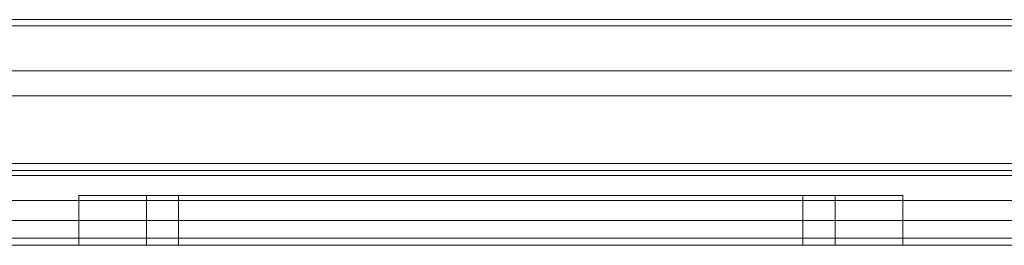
# Model space of a CAD drawing. Extents: x -620 to 300, y 62 to 1112.
# Tile 17 of 226: x -432.2575 to -431.8632, y 220.0215 to 220.112. Entities that reach past the tile are written whole.
import ezdxf

# ---------------------------------------------------------------- set-up
doc = ezdxf.new("R2010")
doc.units = 0
doc.layers.get('0').update_dxf_attribs({"lineweight": 13})

# ---------------------------------------------------------------- blocks, each defined once
blk = doc.blocks.new('Blockreferenz-A06CPVY0L0')
at = {"color": 251, "linetype": 'ByBlock', "lineweight": -2, "ltscale": 0.13, "true_color": 0x636363}
for p, q in [((-431.7914, 220.11203), (-433.74634, 220.11203)), ((-431.78887, 220.1095), (-433.74887, 220.1095)), ((-431.79487, 220.0915), (-433.74287, 220.0915)), ((-433.74287, 220.0915), (-431.79487, 220.0915)), ((-431.61887, 220.05438), (-433.91887, 220.05438)), ((-433.74287, 220.0395), (-431.79487, 220.0395)), ((-431.79487, 220.0395), (-433.74287, 220.0395)), ((-431.61887, 220.02438), (-433.91887, 220.02438)), ((-433.91887, 220.0215), (-431.61887, 220.0215))]:
    blk.add_line(p, q, dxfattribs=at)
blk = doc.blocks.new('Blockreferenz-A06CPVY8L0')
at = {"color": 9, "linetype": 'ByBlock', "lineweight": -2, "ltscale": 0.13, "true_color": 0xc1c9c4}
for p, q in [((-432.50387, 220.1095), (-431.76166, 220.1095)), ((-431.7614, 220.1095), (-432.50387, 220.1095)), ((-431.79487, 220.0815), (-433.74287, 220.0815)), ((-432.50387, 220.0815), (-431.79487, 220.0815)), ((-431.61887, 220.0495), (-433.91887, 220.0495)), ((-433.74287, 220.0495), (-431.79487, 220.0495)), ((-431.61887, 220.0515), (-432.46887, 220.0515)), ((-432.22824, 220.0415), (-432.23387, 220.0415)), ((-432.23387, 220.0415), (-432.23387, 220.0215)), ((-432.22824, 220.0415), (-432.23387, 220.0415)), ((-432.21176, 220.0415), (-432.22824, 220.0415)), ((-432.21176, 220.0415), (-432.22824, 220.0415)), ((-432.18554, 220.0415), (-432.21176, 220.0415)), ((-432.18554, 220.0415), (-432.21176, 220.0415)), ((-432.20207, 220.0415), (-432.20677, 220.0415)), ((-432.20677, 220.0415), (-432.20677, 220.0215)), ((-432.20677, 220.0415), (-432.20207, 220.0415)), ((-432.18829, 220.0415), (-432.20207, 220.0415)), ((-432.20207, 220.0415), (-432.18829, 220.0415)), ((-432.18961, 220.0415), (-432.19387, 220.0415)), ((-432.19387, 220.0415), (-432.19387, 220.0215)), ((-432.18961, 220.0415), (-432.19387, 220.0415)), ((-432.17712, 220.0415), (-432.18961, 220.0415)), ((-432.17712, 220.0415), (-432.18961, 220.0415)), ((-432.16638, 220.0415), (-432.18829, 220.0415)), ((-432.18829, 220.0415), (-432.16638, 220.0415)), ((-432.15137, 220.0415), (-432.18554, 220.0415)), ((-432.15137, 220.0415), (-432.18554, 220.0415)), ((-432.15725, 220.0415), (-432.17712, 220.0415)), ((-432.15725, 220.0415), (-432.17712, 220.0415)), ((-432.13782, 220.0415), (-432.16638, 220.0415)), ((-432.16638, 220.0415), (-432.13782, 220.0415)), ((-432.13137, 220.0415), (-432.15725, 220.0415)), ((-432.13137, 220.0415), (-432.15725, 220.0415)), ((-432.11157, 220.0415), (-432.15137, 220.0415)), ((-432.11157, 220.0415), (-432.15137, 220.0415)), ((-432.10456, 220.0415), (-432.13782, 220.0415)), ((-432.13782, 220.0415), (-432.10456, 220.0415)), ((-432.10122, 220.0415), (-432.13137, 220.0415)), ((-432.10122, 220.0415), (-432.13137, 220.0415)), ((-432.06887, 220.0415), (-432.11157, 220.0415)), ((-432.06887, 220.0415), (-432.11157, 220.0415)), ((-432.06887, 220.0415), (-432.10456, 220.0415)), ((-432.10456, 220.0415), (-432.06887, 220.0415)), ((-432.06887, 220.0415), (-432.10122, 220.0415)), ((-432.06887, 220.0415), (-432.10122, 220.0415)), ((-432.03317, 220.0415), (-432.06887, 220.0415)), ((-432.03651, 220.0415), (-432.06887, 220.0415)), ((-432.02616, 220.0415), (-432.06887, 220.0415)), ((-432.06887, 220.0415), (-432.03317, 220.0415)), ((-432.03651, 220.0415), (-432.06887, 220.0415)), ((-432.02616, 220.0415), (-432.06887, 220.0415)), ((-432.00637, 220.0415), (-432.03651, 220.0415)), ((-432.00637, 220.0415), (-432.03651, 220.0415)), ((-431.99992, 220.0415), (-432.03317, 220.0415)), ((-432.03317, 220.0415), (-431.99992, 220.0415)), ((-431.98637, 220.0415), (-432.02616, 220.0415)), ((-431.98637, 220.0415), (-432.02616, 220.0415)), ((-431.98048, 220.0415), (-432.00637, 220.0415)), ((-431.98048, 220.0415), (-432.00637, 220.0415)), ((-431.97136, 220.0415), (-431.99992, 220.0415)), ((-431.99992, 220.0415), (-431.97136, 220.0415)), ((-431.95219, 220.0415), (-431.98637, 220.0415)), ((-431.95219, 220.0415), (-431.98637, 220.0415)), ((-431.96061, 220.0415), (-431.98048, 220.0415)), ((-431.96061, 220.0415), (-431.98048, 220.0415)), ((-431.94944, 220.0415), (-431.97136, 220.0415)), ((-431.97136, 220.0415), (-431.94944, 220.0415)), ((-431.94813, 220.0415), (-431.96061, 220.0415)), ((-431.94813, 220.0415), (-431.96061, 220.0415)), ((-431.92597, 220.0415), (-431.95219, 220.0415)), ((-431.92597, 220.0415), (-431.95219, 220.0415)), ((-431.93566, 220.0415), (-431.94944, 220.0415)), ((-431.94944, 220.0415), (-431.93566, 220.0415)), ((-431.94387, 220.0415), (-431.94813, 220.0415)), ((-431.94387, 220.0415), (-431.94813, 220.0415)), ((-431.94387, 220.0215), (-431.94387, 220.0415)), ((-431.93097, 220.0415), (-431.93566, 220.0415)), ((-431.93566, 220.0415), (-431.93097, 220.0415)), ((-431.93097, 220.0215), (-431.93097, 220.0415)), ((-431.90949, 220.0415), (-431.92597, 220.0415)), ((-431.90949, 220.0415), (-431.92597, 220.0415)), ((-431.90387, 220.0415), (-431.90949, 220.0415)), ((-431.90387, 220.0415), (-431.90949, 220.0415)), ((-431.90387, 220.0215), (-431.90387, 220.0415)), ((-431.73887, 220.0315), (-433.79887, 220.0315)), ((-431.73887, 220.0315), (-433.79887, 220.0315)), ((-431.72887, 220.0315), (-432.76887, 220.0315)), ((-431.72887, 220.0315), (-432.76887, 220.0315)), ((-433.91887, 220.0215), (-431.61887, 220.0215)), ((-433.91887, 220.0215), (-431.61887, 220.0215)), ((-433.79887, 220.0215), (-431.73887, 220.0215)), ((-431.73887, 220.0215), (-433.79887, 220.0215)), ((-432.76887, 220.0215), (-431.72887, 220.0215)), ((-431.72887, 220.0215), (-432.76887, 220.0215)), ((-432.23387, 220.0215), (-432.22824, 220.0215)), ((-432.23387, 220.0215), (-432.22824, 220.0215)), ((-432.22824, 220.0215), (-432.21176, 220.0215)), ((-432.22824, 220.0215), (-432.21176, 220.0215)), ((-432.21176, 220.0215), (-432.18554, 220.0215)), ((-432.21176, 220.0215), (-432.18554, 220.0215)), ((-432.20677, 220.0215), (-432.20412, 220.0215)), ((-432.20677, 220.0215), (-432.20412, 220.0215)), ((-432.20412, 220.0215), (-432.19627, 220.0215)), ((-432.20412, 220.0215), (-432.19627, 220.0215)), ((-432.19627, 220.0215), (-432.18353, 220.0215)), ((-432.19627, 220.0215), (-432.18353, 220.0215)), ((-432.19387, 220.0215), (-432.19146, 220.0215)), ((-432.19387, 220.0215), (-432.19146, 220.0215)), ((-432.19146, 220.0215), (-432.18435, 220.0215)), ((-432.19146, 220.0215), (-432.18435, 220.0215)), ((-432.18554, 220.0215), (-432.15137, 220.0215)), ((-432.18554, 220.0215), (-432.15137, 220.0215)), ((-432.18435, 220.0215), (-432.1728, 220.0215)), ((-432.18435, 220.0215), (-432.1728, 220.0215)), ((-432.18353, 220.0215), (-432.16638, 220.0215)), ((-432.18353, 220.0215), (-432.16638, 220.0215)), ((-432.1728, 220.0215), (-432.15725, 220.0215)), ((-432.1728, 220.0215), (-432.15725, 220.0215)), ((-432.16638, 220.0215), (-432.14548, 220.0215)), ((-432.16638, 220.0215), (-432.14548, 220.0215)), ((-432.15725, 220.0215), (-432.13831, 220.0215)), ((-432.15725, 220.0215), (-432.13831, 220.0215)), ((-432.15137, 220.0215), (-432.11157, 220.0215)), ((-432.15137, 220.0215), (-432.11157, 220.0215)), ((-432.14548, 220.0215), (-432.12164, 220.0215)), ((-432.14548, 220.0215), (-432.12164, 220.0215)), ((-432.13831, 220.0215), (-432.1167, 220.0215)), ((-432.13831, 220.0215), (-432.1167, 220.0215)), ((-432.12164, 220.0215), (-432.09577, 220.0215)), ((-432.12164, 220.0215), (-432.09577, 220.0215)), ((-432.1167, 220.0215), (-432.09325, 220.0215)), ((-432.1167, 220.0215), (-432.09325, 220.0215)), ((-432.11157, 220.0215), (-432.06887, 220.0215)), ((-432.11157, 220.0215), (-432.06887, 220.0215)), ((-432.09577, 220.0215), (-432.06887, 220.0215)), ((-432.09577, 220.0215), (-432.06887, 220.0215)), ((-432.09325, 220.0215), (-432.06887, 220.0215)), ((-432.09325, 220.0215), (-432.06887, 220.0215)), ((-432.06887, 220.0215), (-432.04196, 220.0215)), ((-432.06887, 220.0215), (-432.04448, 220.0215)), ((-432.06887, 220.0215), (-432.02616, 220.0215)), ((-432.06887, 220.0215), (-432.02616, 220.0215)), ((-432.06887, 220.0215), (-432.04196, 220.0215)), ((-432.06887, 220.0215), (-432.04448, 220.0215)), ((-432.04448, 220.0215), (-432.02103, 220.0215)), ((-432.04448, 220.0215), (-432.02103, 220.0215)), ((-432.04196, 220.0215), (-432.01609, 220.0215)), ((-432.04196, 220.0215), (-432.01609, 220.0215)), ((-432.02616, 220.0215), (-431.98637, 220.0215)), ((-432.02616, 220.0215), (-431.98637, 220.0215)), ((-432.02103, 220.0215), (-431.99942, 220.0215)), ((-432.02103, 220.0215), (-431.99942, 220.0215)), ((-432.01609, 220.0215), (-431.99225, 220.0215)), ((-432.01609, 220.0215), (-431.99225, 220.0215)), ((-431.99942, 220.0215), (-431.98048, 220.0215)), ((-431.99942, 220.0215), (-431.98048, 220.0215)), ((-431.99225, 220.0215), (-431.97136, 220.0215)), ((-431.99225, 220.0215), (-431.97136, 220.0215)), ((-431.98637, 220.0215), (-431.95219, 220.0215)), ((-431.98637, 220.0215), (-431.95219, 220.0215)), ((-431.98048, 220.0215), (-431.96493, 220.0215)), ((-431.98048, 220.0215), (-431.96493, 220.0215)), ((-431.97136, 220.0215), (-431.95421, 220.0215)), ((-431.97136, 220.0215), (-431.95421, 220.0215)), ((-431.96493, 220.0215), (-431.95338, 220.0215)), ((-431.96493, 220.0215), (-431.95338, 220.0215)), ((-431.95421, 220.0215), (-431.94146, 220.0215)), ((-431.95421, 220.0215), (-431.94146, 220.0215)), ((-431.95338, 220.0215), (-431.94627, 220.0215)), ((-431.95338, 220.0215), (-431.94627, 220.0215)), ((-431.95219, 220.0215), (-431.92597, 220.0215)), ((-431.95219, 220.0215), (-431.92597, 220.0215)), ((-431.94627, 220.0215), (-431.94387, 220.0215)), ((-431.94627, 220.0215), (-431.94387, 220.0215)), ((-431.94146, 220.0215), (-431.93362, 220.0215)), ((-431.94146, 220.0215), (-431.93362, 220.0215)), ((-431.93362, 220.0215), (-431.93097, 220.0215)), ((-431.93362, 220.0215), (-431.93097, 220.0215)), ((-431.92597, 220.0215), (-431.90949, 220.0215)), ((-431.92597, 220.0215), (-431.90949, 220.0215)), ((-431.90949, 220.0215), (-431.90387, 220.0215)), ((-431.90949, 220.0215), (-431.90387, 220.0215))]:
    blk.add_line(p, q, dxfattribs=at)

msp = doc.modelspace()

# ---------------------------------------------------------------- block references
at = {"ltscale": 0.13}
for name in ['Blockreferenz-A06CPVY0L0', 'Blockreferenz-A06CPVY8L0']:
    msp.add_blockref(name, (0, 0), dxfattribs=at)

doc.saveas('drawing.dxf')
